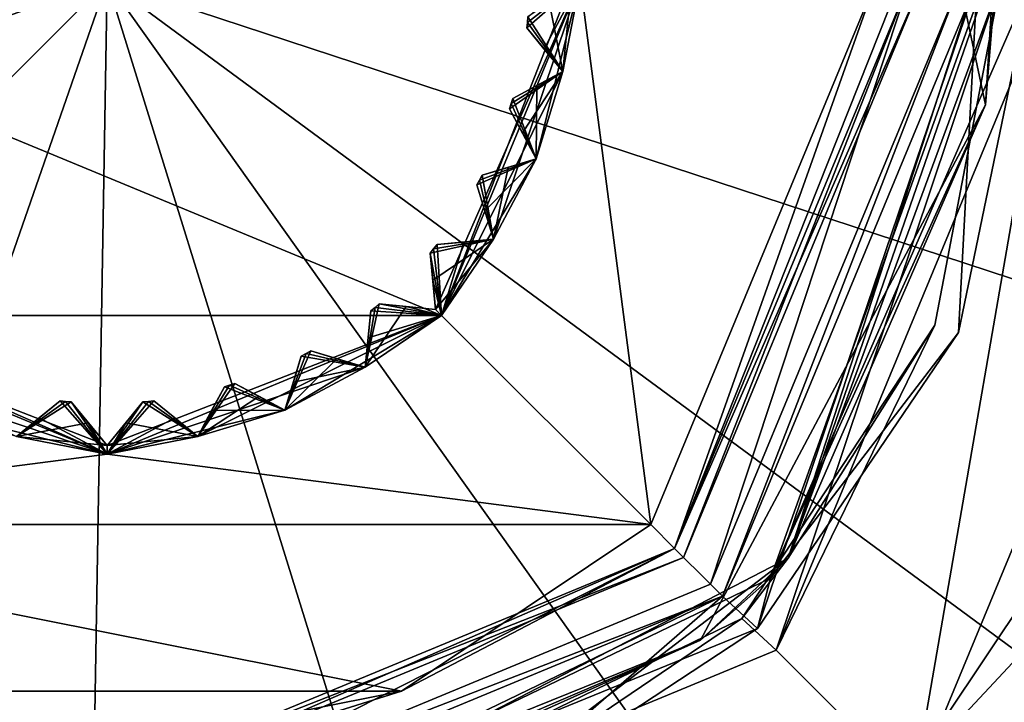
# Model space of a CAD drawing. Header units: millimetres. Extents: x -94 to 205, y -120 to 508.
# Tile 114 of 161: x -1.03 to 10.62, y 291.46 to 299.54. Entities that reach past the tile are written whole.
import ezdxf

# ---------------------------------------------------------------- set-up
doc = ezdxf.new("R2010")
doc.units = ezdxf.units.MM
doc.header["$LTSCALE"] = 65.185185
for name, color, linetype in [('1163', 7, 'CONTINUOUS'), ('1164', 7, 'CONTINUOUS'), ('1168', 7, 'CONTINUOUS'), ('1171', 7, 'CONTINUOUS'), ('1172', 7, 'CONTINUOUS'), ('1173', 7, 'CONTINUOUS'), ('1191', 7, 'CONTINUOUS'), ('1193', 7, 'CONTINUOUS'), ('1352', 7, 'CONTINUOUS'), ('1353', 7, 'CONTINUOUS'), ('1358', 7, 'CONTINUOUS'), ('1360', 7, 'CONTINUOUS'), ('1361', 7, 'CONTINUOUS'), ('1367', 7, 'CONTINUOUS'), ('1368', 7, 'CONTINUOUS'), ('1369', 7, 'CONTINUOUS'), ('1374', 7, 'CONTINUOUS'), ('1376', 7, 'CONTINUOUS'), ('1390', 7, 'CONTINUOUS'), ('1391', 7, 'CONTINUOUS'), ('1392', 7, 'CONTINUOUS'), ('1393', 7, 'CONTINUOUS'), ('1394', 7, 'CONTINUOUS'), ('1395', 7, 'CONTINUOUS'), ('1396', 7, 'CONTINUOUS'), ('1397', 7, 'CONTINUOUS'), ('1398', 7, 'CONTINUOUS'), ('1399', 7, 'CONTINUOUS'), ('1400', 7, 'CONTINUOUS'), ('1401', 7, 'CONTINUOUS'), ('1402', 7, 'CONTINUOUS'), ('1403', 7, 'CONTINUOUS'), ('1404', 7, 'CONTINUOUS'), ('1405', 7, 'CONTINUOUS'), ('1406', 7, 'CONTINUOUS'), ('1441', 7, 'CONTINUOUS'), ('1442', 7, 'CONTINUOUS'), ('1443', 7, 'CONTINUOUS'), ('1444', 7, 'CONTINUOUS'), ('1449', 7, 'CONTINUOUS'), ('1451', 7, 'CONTINUOUS'), ('1454', 7, 'CONTINUOUS'), ('1455', 7, 'CONTINUOUS'), ('1456', 7, 'CONTINUOUS'), ('1457', 7, 'CONTINUOUS'), ('1458', 7, 'CONTINUOUS'), ('1465', 7, 'CONTINUOUS'), ('1466', 7, 'CONTINUOUS'), ('1467', 7, 'CONTINUOUS'), ('1468', 7, 'CONTINUOUS'), ('1469', 7, 'CONTINUOUS'), ('1470', 7, 'CONTINUOUS'), ('1471', 7, 'CONTINUOUS'), ('1472', 7, 'CONTINUOUS'), ('1473', 7, 'CONTINUOUS')]:
    doc.layers.add(name, color=color, linetype=linetype)

msp = doc.modelspace()

# ---------------------------------------------------------------- linework, layer by layer
at = {"layer": '1163', "linetype": 'CONTINUOUS'}
for points in [[(12.334, 294.891, -6.1), (10.076, 289.924, -7), (9.44, 290.56, -6.1), (12.334, 294.891, -6.1)], [(13.165, 294.547, -7), (10.076, 289.924, -7), (12.334, 294.891, -6.1), (13.165, 294.547, -7)]]:
    msp.add_3dface(points, dxfattribs=at)
at = {"layer": '1164', "linetype": 'CONTINUOUS'}
for points in [[(10.076, 289.924, -7), (13.165, 294.547, -7), (10.076, 289.924, -8), (10.076, 289.924, -7)], [(10.076, 289.924, -8), (13.165, 294.547, -7), (13.165, 294.547, -8), (10.076, 289.924, -8)]]:
    msp.add_3dface(points, dxfattribs=at)
at = {"layer": '1168', "linetype": 'CONTINUOUS'}
msp.add_3dface([(13.627, 294.355, -8.5), (12.54, 290.889, -8.5), (10.43, 289.57, -8.5), (13.627, 294.355, -8.5)], dxfattribs=at)
at = {"layer": '1171', "linetype": 'CONTINUOUS'}
for points in [[(12.334, 294.891, -6.1), (9.44, 290.56, -6.1), (12.334, 294.891, -0.9), (12.334, 294.891, -6.1)], [(12.334, 294.891, -0.9), (9.44, 290.56, -6.1), (9.44, 290.56, -0.9), (12.334, 294.891, -0.9)]]:
    msp.add_3dface(points, dxfattribs=at)
at = {"layer": '1172', "linetype": 'CONTINUOUS'}
for points in [[(13.165, 294.547), (10.076, 289.924), (13.165, 294.547, 4), (13.165, 294.547)], [(13.165, 294.547, 4), (10.076, 289.924), (10.076, 289.924, 4), (13.165, 294.547, 4)]]:
    msp.add_3dface(points, dxfattribs=at)
at = {"layer": '1173', "linetype": 'CONTINUOUS'}
for points in [[(12.334, 294.891, -0.9), (9.44, 290.56, -0.9), (13.165, 294.547), (12.334, 294.891, -0.9)], [(9.44, 290.56, -0.9), (10.076, 289.924), (13.165, 294.547), (9.44, 290.56, -0.9)]]:
    msp.add_3dface(points, dxfattribs=at)
at = {"layer": '1191', "linetype": 'CONTINUOUS'}
for points in [[(10.076, 289.924, -8), (13.165, 294.547, -8), (10.43, 289.57, -8.5), (10.076, 289.924, -8)], [(13.165, 294.547, -8), (13.627, 294.355, -8.5), (10.43, 289.57, -8.5), (13.165, 294.547, -8)]]:
    msp.add_3dface(points, dxfattribs=at)
at = {"layer": '1193', "linetype": 'CONTINUOUS'}
msp.add_3dface([(13.165, 294.547, 4), (10.076, 289.924, 4), (13.147, 290.449, 6), (13.165, 294.547, 4)], dxfattribs=at)
at = {"layer": '1352', "linetype": 'CONTINUOUS'}
for points in [[(-33.033, 294.425, 70.5), (-31.645, 289.006, 70.5), (0, 300, 73.5), (-33.033, 294.425, 70.5)], [(-33.033, 294.425, 70.5), (0, 300, 73.5), (-16.817, 300, 72.749), (-33.033, 294.425, 70.5)], [(0, 300, 73.5), (-31.645, 289.006, 70.5), (-21.319, 278.681, 71.074), (0, 300, 73.5)], [(-10.994, 268.355, 70.5), (0, 300, 73.5), (-21.319, 278.681, 71.074), (-10.994, 268.355, 70.5)], [(-10.994, 268.355, 70.5), (-0.564, 266.505, 70.5), (0, 300, 73.5), (-10.994, 268.355, 70.5)], [(-0.564, 266.505, 70.5), (9.922, 268.003, 70.5), (0, 300, 73.5), (-0.564, 266.505, 70.5)], [(9.922, 268.003, 70.5), (19.416, 272.7, 70.5), (0, 300, 73.5), (9.922, 268.003, 70.5)], [(19.416, 272.7, 70.5), (26.969, 280.127, 70.5), (0, 300, 73.5), (19.416, 272.7, 70.5)], [(26.969, 280.127, 70.5), (31.825, 289.541, 70.5), (0, 300, 73.5), (26.969, 280.127, 70.5)], [(31.825, 289.541, 70.5), (33.5, 300, 70.5), (0, 300, 73.5), (31.825, 289.541, 70.5)]]:
    msp.add_3dface(points, dxfattribs=at)
at = {"layer": '1353', "linetype": 'CONTINUOUS'}
for points in [[(11.2, 300, 57.5), (9.546, 290.454, 57.5), (7.92, 292.08, 57.5), (11.2, 300, 57.5)], [(13.5, 300, 57.5), (9.546, 290.454, 57.5), (11.2, 300, 57.5), (13.5, 300, 57.5)], [(0, 288.8, 57.5), (-9.546, 290.454, 57.5), (-7.92, 292.08, 57.5), (0, 288.8, 57.5)], [(7.92, 292.08, 57.5), (9.546, 290.454, 57.5), (0, 288.8, 57.5), (7.92, 292.08, 57.5)]]:
    msp.add_3dface(points, dxfattribs=at)
at = {"layer": '1358', "linetype": 'CONTINUOUS'}
for points in [[(11.2, 300, 57.5), (7.92, 292.08, 57.5), (10.574, 300, 58.126), (11.2, 300, 57.5)], [(10.574, 300, 58.126), (7.92, 292.08, 57.5), (9.799, 295.927, 58.088), (10.574, 300, 58.126)], [(9.799, 295.927, 58.088), (7.92, 292.08, 57.5), (7.515, 292.453, 58.05), (9.799, 295.927, 58.088)], [(7.92, 292.08, 57.5), (0, 288.8, 57.5), (7.515, 292.453, 58.05), (7.92, 292.08, 57.5)], [(7.515, 292.453, 58.05), (0, 288.8, 57.5), (4.063, 290.114, 58.011), (7.515, 292.453, 58.05)], [(0, 288.8, 57.5), (-7.92, 292.08, 57.5), (-0.031, 289.273, 57.973), (0, 288.8, 57.5)], [(-0.031, 289.273, 57.973), (-7.92, 292.08, 57.5), (-4.146, 290.065, 57.935), (-0.031, 289.273, 57.973)]]:
    msp.add_3dface(points, dxfattribs=at)
at = {"layer": '1360', "linetype": 'CONTINUOUS'}
msp.add_3dface([(13.5, 300, 69.5), (22.248, 283.836, 69.5), (9.546, 290.454, 69.5), (13.5, 300, 69.5)], dxfattribs=at)
at = {"layer": '1361', "linetype": 'CONTINUOUS'}
for points in [[(9.546, 290.454, 57.5), (13.5, 300, 57.5), (9.546, 290.454, 69.5), (9.546, 290.454, 57.5)], [(13.5, 300, 57.5), (13.5, 300, 69.5), (9.546, 290.454, 69.5), (13.5, 300, 57.5)]]:
    msp.add_3dface(points, dxfattribs=at)
at = {"layer": '1367', "linetype": 'CONTINUOUS'}
for points in [[(10.1, 300, 57), (7.283, 292.717, 57), (7.142, 292.858, 57), (10.1, 300, 57)], [(10.3, 300, 57), (7.283, 292.717, 57), (10.1, 300, 57), (10.3, 300, 57)], [(0, 289.9, 57), (-7.283, 292.717, 57), (-7.142, 292.858, 57), (0, 289.9, 57)], [(7.142, 292.858, 57), (7.283, 292.717, 57), (0, 289.9, 57), (7.142, 292.858, 57)], [(0, 289.7, 57), (-7.283, 292.717, 57), (0, 289.9, 57), (0, 289.7, 57)], [(7.283, 292.717, 57), (0, 289.7, 57), (0, 289.9, 57), (7.283, 292.717, 57)]]:
    msp.add_3dface(points, dxfattribs=at)
at = {"layer": '1368', "linetype": 'CONTINUOUS'}
for points in [[(9.5, 300, 60.3), (9.5, 300, 57.6), (6.718, 293.282, 57.6), (9.5, 300, 60.3)], [(6.718, 293.282, 60.3), (9.5, 300, 60.3), (6.718, 293.282, 57.6), (6.718, 293.282, 60.3)], [(-6.718, 293.282, 60.3), (0, 290.5, 60.3), (-6.718, 293.282, 57.6), (-6.718, 293.282, 60.3)], [(-6.718, 293.282, 57.6), (0, 290.5, 60.3), (0, 290.5, 57.6), (-6.718, 293.282, 57.6)], [(0, 290.5, 60.3), (6.718, 293.282, 60.3), (0, 290.5, 57.6), (0, 290.5, 60.3)], [(0, 290.5, 57.6), (6.718, 293.282, 60.3), (6.718, 293.282, 57.6), (0, 290.5, 57.6)]]:
    msp.add_3dface(points, dxfattribs=at)
at = {"layer": '1369', "linetype": 'CONTINUOUS'}
for points in [[(5.6, 300, 65), (6.436, 293.567, 65), (3.96, 296.04, 65), (5.6, 300, 65)], [(9.1, 300, 65), (6.436, 293.567, 65), (5.6, 300, 65), (9.1, 300, 65)], [(0, 294.4, 65), (-6.436, 293.567, 65), (-3.96, 296.04, 65), (0, 294.4, 65)], [(3.96, 296.04, 65), (6.436, 293.567, 65), (0, 294.4, 65), (3.96, 296.04, 65)], [(6.436, 293.567, 65), (-6.436, 293.567, 65), (0, 294.4, 65), (6.436, 293.567, 65)], [(-3.484, 291.593, 65), (-6.436, 293.567, 65), (3.484, 291.593, 65), (-3.484, 291.593, 65)], [(3.484, 291.593, 65), (-6.436, 293.567, 65), (6.436, 293.567, 65), (3.484, 291.593, 65)], [(0, 290.9, 65), (-3.484, 291.593, 65), (3.484, 291.593, 65), (0, 290.9, 65)]]:
    msp.add_3dface(points, dxfattribs=at)
at = {"layer": '1374', "linetype": 'CONTINUOUS'}
for points in [[(3.889, 296.111, 69.9), (5.6, 300, 70), (4.573, 296.944, 69.9), (3.889, 296.111, 69.9)], [(5.6, 300, 70), (3.889, 296.111, 69.9), (3.96, 296.04, 70), (5.6, 300, 70)], [(4.573, 296.944, 69.9), (5.6, 300, 70), (5.081, 297.895, 69.9), (4.573, 296.944, 69.9)], [(5.173, 299.197, 69.635), (5.6, 300, 70), (4.969, 299.445, 69.4), (5.173, 299.197, 69.635)], [(4.969, 299.445, 69.4), (5.6, 300, 70), (4.976, 299.51, 69.4), (4.969, 299.445, 69.4)], [(4.976, 299.51, 69.4), (5.6, 300, 70), (4.982, 299.575, 69.4), (4.976, 299.51, 69.4)], [(5.081, 297.895, 69.9), (5.6, 300, 70), (5.394, 298.927, 69.9), (5.081, 297.895, 69.9)], [(5.394, 298.927, 69.9), (5.6, 300, 70), (5.173, 299.197, 69.635), (5.394, 298.927, 69.9)], [(4.765, 298.486, 69.4), (4.917, 298.203, 69.635), (5.394, 298.927, 69.9), (4.765, 298.486, 69.4)], [(4.785, 298.549, 69.4), (4.765, 298.486, 69.4), (5.394, 298.927, 69.9), (4.785, 298.549, 69.4)], [(4.803, 298.611, 69.4), (4.785, 298.549, 69.4), (5.394, 298.927, 69.9), (4.803, 298.611, 69.4)], [(5.086, 298.762, 69.634), (4.803, 298.611, 69.4), (5.394, 298.927, 69.9), (5.086, 298.762, 69.634)], [(4.917, 298.203, 69.635), (5.081, 297.895, 69.9), (5.394, 298.927, 69.9), (4.917, 298.203, 69.635)], [(4.379, 297.586, 69.4), (4.472, 297.279, 69.635), (5.081, 297.895, 69.9), (4.379, 297.586, 69.4)], [(4.41, 297.643, 69.4), (4.379, 297.586, 69.4), (5.081, 297.895, 69.9), (4.41, 297.643, 69.4)], [(4.44, 297.701, 69.4), (4.41, 297.643, 69.4), (5.081, 297.895, 69.9), (4.44, 297.701, 69.4)], [(4.747, 297.794, 69.634), (4.44, 297.701, 69.4), (5.081, 297.895, 69.9), (4.747, 297.794, 69.634)], [(4.472, 297.279, 69.635), (4.573, 296.944, 69.9), (5.081, 297.895, 69.9), (4.472, 297.279, 69.635)], [(3.823, 296.778, 69.4), (3.855, 296.459, 69.635), (4.573, 296.944, 69.9), (3.823, 296.778, 69.4)], [(3.865, 296.828, 69.4), (3.823, 296.778, 69.4), (4.573, 296.944, 69.9), (3.865, 296.828, 69.4)], [(3.855, 296.459, 69.635), (3.889, 296.111, 69.9), (4.573, 296.944, 69.9), (3.855, 296.459, 69.635)], [(3.906, 296.879, 69.4), (3.865, 296.828, 69.4), (4.573, 296.944, 69.9), (3.906, 296.879, 69.4)], [(4.225, 296.91, 69.634), (3.906, 296.879, 69.4), (4.573, 296.944, 69.9), (4.225, 296.91, 69.634)], [(3.172, 296.135, 69.4), (3.121, 296.094, 69.4), (3.96, 296.04, 70), (3.172, 296.135, 69.4)], [(3.222, 296.177, 69.4), (3.172, 296.135, 69.4), (3.96, 296.04, 70), (3.222, 296.177, 69.4)], [(3.541, 296.145, 69.634), (3.222, 296.177, 69.4), (3.96, 296.04, 70), (3.541, 296.145, 69.634)], [(3.889, 296.111, 69.9), (3.541, 296.145, 69.634), (3.96, 296.04, 70), (3.889, 296.111, 69.9)], [(0, 294.4, 70), (-3.889, 296.111, 69.9), (-3.96, 296.04, 70), (0, 294.4, 70)], [(-3.056, 295.427, 69.9), (-3.889, 296.111, 69.9), (0, 294.4, 70), (-3.056, 295.427, 69.9)], [(1.073, 294.606, 69.9), (0, 294.5, 69.9), (3.96, 296.04, 70), (1.073, 294.606, 69.9)], [(3.96, 296.04, 70), (0, 294.5, 69.9), (0, 294.4, 70), (3.96, 296.04, 70)], [(2.105, 294.919, 69.9), (1.073, 294.606, 69.9), (3.96, 296.04, 70), (2.105, 294.919, 69.9)], [(3.056, 295.427, 69.9), (2.105, 294.919, 69.9), (3.96, 296.04, 70), (3.056, 295.427, 69.9)], [(3.09, 295.775, 69.635), (3.056, 295.427, 69.9), (3.96, 296.04, 70), (3.09, 295.775, 69.635)], [(3.121, 296.094, 69.4), (3.09, 295.775, 69.635), (3.96, 296.04, 70), (3.121, 296.094, 69.4)], [(2.299, 295.56, 69.4), (2.206, 295.253, 69.635), (3.056, 295.427, 69.9), (2.299, 295.56, 69.4)], [(2.357, 295.59, 69.4), (2.299, 295.56, 69.4), (3.056, 295.427, 69.9), (2.357, 295.59, 69.4)], [(2.414, 295.621, 69.4), (2.357, 295.59, 69.4), (3.056, 295.427, 69.9), (2.414, 295.621, 69.4)], [(2.721, 295.528, 69.634), (2.414, 295.621, 69.4), (3.056, 295.427, 69.9), (2.721, 295.528, 69.634)], [(-2.105, 294.919, 69.9), (-3.056, 295.427, 69.9), (0, 294.4, 70), (-2.105, 294.919, 69.9)], [(2.206, 295.253, 69.635), (2.105, 294.919, 69.9), (3.056, 295.427, 69.9), (2.206, 295.253, 69.635)], [(1.451, 295.215, 69.4), (1.389, 295.197, 69.4), (2.105, 294.919, 69.9), (1.451, 295.215, 69.4)], [(1.514, 295.235, 69.4), (1.451, 295.215, 69.4), (2.105, 294.919, 69.9), (1.514, 295.235, 69.4)], [(1.796, 295.084, 69.634), (1.514, 295.235, 69.4), (2.105, 294.919, 69.9), (1.796, 295.084, 69.634)], [(1.389, 295.197, 69.4), (1.238, 294.914, 69.635), (2.105, 294.919, 69.9), (1.389, 295.197, 69.4)], [(-0.555, 295.031, 69.4), (-0.803, 294.827, 69.635), (0, 294.4, 70), (-0.555, 295.031, 69.4)], [(-0.49, 295.024, 69.4), (-0.555, 295.031, 69.4), (0, 294.4, 70), (-0.49, 295.024, 69.4)], [(-0.425, 295.018, 69.4), (-0.49, 295.024, 69.4), (0, 294.4, 70), (-0.425, 295.018, 69.4)], [(-0.222, 294.77, 69.634), (-0.425, 295.018, 69.4), (0, 294.4, 70), (-0.222, 294.77, 69.634)], [(0.425, 295.018, 69.4), (0.222, 294.77, 69.635), (1.073, 294.606, 69.9), (0.425, 295.018, 69.4)], [(0.49, 295.024, 69.4), (0.425, 295.018, 69.4), (1.073, 294.606, 69.9), (0.49, 295.024, 69.4)], [(0.555, 295.031, 69.4), (0.49, 295.024, 69.4), (1.073, 294.606, 69.9), (0.555, 295.031, 69.4)], [(0.803, 294.828, 69.634), (0.555, 295.031, 69.4), (1.073, 294.606, 69.9), (0.803, 294.828, 69.634)], [(-1.073, 294.606, 69.9), (-2.105, 294.919, 69.9), (0, 294.4, 70), (-1.073, 294.606, 69.9)], [(1.238, 294.914, 69.635), (1.073, 294.606, 69.9), (2.105, 294.919, 69.9), (1.238, 294.914, 69.635)], [(-0.803, 294.827, 69.635), (-1.073, 294.606, 69.9), (0, 294.4, 70), (-0.803, 294.827, 69.635)], [(0, 294.5, 69.9), (-0.222, 294.77, 69.634), (0, 294.4, 70), (0, 294.5, 69.9)], [(0.222, 294.77, 69.635), (0, 294.5, 69.9), (1.073, 294.606, 69.9), (0.222, 294.77, 69.635)]]:
    msp.add_3dface(points, dxfattribs=at)
at = {"layer": '1376', "linetype": 'CONTINUOUS'}
for points in [[(5.6, 300, 65), (3.96, 296.04, 65), (5.5, 300, 65.1), (5.6, 300, 65)], [(5.5, 300, 65.1), (3.96, 296.04, 65), (5.394, 298.927, 65.1), (5.5, 300, 65.1)], [(5.5, 300, 65.1), (5.394, 298.927, 65.1), (5.23, 299.778, 65.365), (5.5, 300, 65.1)], [(5.394, 298.927, 65.1), (4.982, 299.575, 65.6), (5.23, 299.778, 65.365), (5.394, 298.927, 65.1)], [(4.976, 299.51, 65.6), (4.982, 299.575, 65.6), (5.394, 298.927, 65.1), (4.976, 299.51, 65.6)], [(4.969, 299.445, 65.6), (4.976, 299.51, 65.6), (5.394, 298.927, 65.1), (4.969, 299.445, 65.6)], [(5.172, 299.197, 65.366), (4.969, 299.445, 65.6), (5.394, 298.927, 65.1), (5.172, 299.197, 65.366)], [(5.394, 298.927, 65.1), (3.96, 296.04, 65), (5.081, 297.895, 65.1), (5.394, 298.927, 65.1)], [(5.086, 298.762, 65.365), (5.394, 298.927, 65.1), (5.081, 297.895, 65.1), (5.086, 298.762, 65.365)], [(4.803, 298.611, 65.6), (5.086, 298.762, 65.365), (5.081, 297.895, 65.1), (4.803, 298.611, 65.6)], [(4.785, 298.549, 65.6), (4.803, 298.611, 65.6), (5.081, 297.895, 65.1), (4.785, 298.549, 65.6)], [(4.765, 298.486, 65.6), (4.785, 298.549, 65.6), (5.081, 297.895, 65.1), (4.765, 298.486, 65.6)], [(4.916, 298.204, 65.366), (4.765, 298.486, 65.6), (5.081, 297.895, 65.1), (4.916, 298.204, 65.366)], [(5.081, 297.895, 65.1), (3.96, 296.04, 65), (4.573, 296.944, 65.1), (5.081, 297.895, 65.1)], [(4.747, 297.794, 65.365), (5.081, 297.895, 65.1), (4.573, 296.944, 65.1), (4.747, 297.794, 65.365)], [(4.44, 297.701, 65.6), (4.747, 297.794, 65.365), (4.573, 296.944, 65.1), (4.44, 297.701, 65.6)], [(4.41, 297.643, 65.6), (4.44, 297.701, 65.6), (4.573, 296.944, 65.1), (4.41, 297.643, 65.6)], [(4.379, 297.586, 65.6), (4.41, 297.643, 65.6), (4.573, 296.944, 65.1), (4.379, 297.586, 65.6)], [(4.472, 297.279, 65.366), (4.379, 297.586, 65.6), (4.573, 296.944, 65.1), (4.472, 297.279, 65.366)], [(3.906, 296.879, 65.6), (3.96, 296.04, 65), (3.865, 296.828, 65.6), (3.906, 296.879, 65.6)], [(4.225, 296.91, 65.365), (3.96, 296.04, 65), (3.906, 296.879, 65.6), (4.225, 296.91, 65.365)], [(4.573, 296.944, 65.1), (3.96, 296.04, 65), (4.225, 296.91, 65.365), (4.573, 296.944, 65.1)], [(3.865, 296.828, 65.6), (3.96, 296.04, 65), (3.823, 296.778, 65.6), (3.865, 296.828, 65.6)], [(3.823, 296.778, 65.6), (3.96, 296.04, 65), (3.855, 296.459, 65.366), (3.823, 296.778, 65.6)], [(3.855, 296.459, 65.366), (3.96, 296.04, 65), (3.889, 296.111, 65.1), (3.855, 296.459, 65.366)], [(3.222, 296.177, 65.6), (3.541, 296.145, 65.365), (3.056, 295.427, 65.1), (3.222, 296.177, 65.6)], [(3.172, 296.135, 65.6), (3.222, 296.177, 65.6), (3.056, 295.427, 65.1), (3.172, 296.135, 65.6)], [(3.541, 296.145, 65.365), (3.96, 296.04, 65), (3.056, 295.427, 65.1), (3.541, 296.145, 65.365)], [(3.121, 296.094, 65.6), (3.172, 296.135, 65.6), (3.056, 295.427, 65.1), (3.121, 296.094, 65.6)], [(3.889, 296.111, 65.1), (3.96, 296.04, 65), (3.541, 296.145, 65.365), (3.889, 296.111, 65.1)], [(0, 294.4, 65), (-3.96, 296.04, 65), (0, 294.5, 65.1), (0, 294.4, 65)], [(0, 294.5, 65.1), (-3.96, 296.04, 65), (-1.073, 294.606, 65.1), (0, 294.5, 65.1)], [(3.96, 296.04, 65), (0, 294.4, 65), (3.056, 295.427, 65.1), (3.96, 296.04, 65)], [(3.09, 295.775, 65.366), (3.121, 296.094, 65.6), (3.056, 295.427, 65.1), (3.09, 295.775, 65.366)], [(2.414, 295.621, 65.6), (2.721, 295.528, 65.365), (2.105, 294.919, 65.1), (2.414, 295.621, 65.6)], [(2.357, 295.59, 65.6), (2.414, 295.621, 65.6), (2.105, 294.919, 65.1), (2.357, 295.59, 65.6)], [(2.299, 295.56, 65.6), (2.357, 295.59, 65.6), (2.105, 294.919, 65.1), (2.299, 295.56, 65.6)], [(2.206, 295.253, 65.366), (2.299, 295.56, 65.6), (2.105, 294.919, 65.1), (2.206, 295.253, 65.366)], [(2.721, 295.528, 65.365), (3.056, 295.427, 65.1), (2.105, 294.919, 65.1), (2.721, 295.528, 65.365)], [(3.056, 295.427, 65.1), (0, 294.4, 65), (2.105, 294.919, 65.1), (3.056, 295.427, 65.1)], [(1.514, 295.235, 65.6), (1.797, 295.083, 65.365), (1.073, 294.606, 65.1), (1.514, 295.235, 65.6)], [(1.451, 295.215, 65.6), (1.514, 295.235, 65.6), (1.073, 294.606, 65.1), (1.451, 295.215, 65.6)], [(1.389, 295.197, 65.6), (1.451, 295.215, 65.6), (1.073, 294.606, 65.1), (1.389, 295.197, 65.6)], [(1.238, 294.914, 65.366), (1.389, 295.197, 65.6), (1.073, 294.606, 65.1), (1.238, 294.914, 65.366)], [(-0.555, 295.031, 65.6), (-0.49, 295.024, 65.6), (-1.073, 294.606, 65.1), (-0.555, 295.031, 65.6)], [(-0.803, 294.828, 65.366), (-0.555, 295.031, 65.6), (-1.073, 294.606, 65.1), (-0.803, 294.828, 65.366)], [(-0.49, 295.024, 65.6), (-0.425, 295.018, 65.6), (-1.073, 294.606, 65.1), (-0.49, 295.024, 65.6)], [(-0.425, 295.018, 65.6), (-0.222, 294.77, 65.365), (-1.073, 294.606, 65.1), (-0.425, 295.018, 65.6)], [(0.803, 294.827, 65.365), (0, 294.4, 65), (0.555, 295.031, 65.6), (0.803, 294.827, 65.365)], [(0.555, 295.031, 65.6), (0, 294.4, 65), (0.49, 295.024, 65.6), (0.555, 295.031, 65.6)], [(0.49, 295.024, 65.6), (0, 294.4, 65), (0.425, 295.018, 65.6), (0.49, 295.024, 65.6)], [(0.425, 295.018, 65.6), (0, 294.4, 65), (0.222, 294.77, 65.366), (0.425, 295.018, 65.6)], [(1.797, 295.083, 65.365), (2.105, 294.919, 65.1), (1.073, 294.606, 65.1), (1.797, 295.083, 65.365)], [(2.105, 294.919, 65.1), (0, 294.4, 65), (1.073, 294.606, 65.1), (2.105, 294.919, 65.1)], [(-0.222, 294.77, 65.365), (0, 294.5, 65.1), (-1.073, 294.606, 65.1), (-0.222, 294.77, 65.365)], [(1.073, 294.606, 65.1), (0, 294.4, 65), (0.803, 294.827, 65.365), (1.073, 294.606, 65.1)], [(0.222, 294.77, 65.366), (0, 294.4, 65), (0, 294.5, 65.1), (0.222, 294.77, 65.366)]]:
    msp.add_3dface(points, dxfattribs=at)
at = {"layer": '1390', "linetype": 'CONTINUOUS'}
for points in [[(5.394, 298.927, 69.9), (5.173, 299.197, 69.635), (4.969, 299.445, 65.6), (5.394, 298.927, 69.9)], [(5.394, 298.927, 69.9), (4.969, 299.445, 65.6), (5.172, 299.197, 65.366), (5.394, 298.927, 69.9)], [(5.173, 299.197, 69.635), (4.969, 299.445, 69.4), (4.969, 299.445, 65.6), (5.173, 299.197, 69.635)], [(5.394, 298.927, 69.9), (5.172, 299.197, 65.366), (5.394, 298.927, 65.1), (5.394, 298.927, 69.9)]]:
    msp.add_3dface(points, dxfattribs=at)
at = {"layer": '1391', "linetype": 'CONTINUOUS'}
for points in [[(4.803, 298.611, 69.4), (5.086, 298.762, 69.634), (5.394, 298.927, 65.1), (4.803, 298.611, 69.4)], [(4.803, 298.611, 69.4), (5.394, 298.927, 65.1), (5.086, 298.762, 65.365), (4.803, 298.611, 69.4)], [(5.086, 298.762, 69.634), (5.394, 298.927, 69.9), (5.394, 298.927, 65.1), (5.086, 298.762, 69.634)], [(4.803, 298.611, 69.4), (5.086, 298.762, 65.365), (4.803, 298.611, 65.6), (4.803, 298.611, 69.4)]]:
    msp.add_3dface(points, dxfattribs=at)
at = {"layer": '1392', "linetype": 'CONTINUOUS'}
for points in [[(5.081, 297.895, 69.9), (4.917, 298.203, 69.635), (4.765, 298.486, 65.6), (5.081, 297.895, 69.9)], [(5.081, 297.895, 69.9), (4.765, 298.486, 65.6), (4.916, 298.204, 65.366), (5.081, 297.895, 69.9)], [(4.917, 298.203, 69.635), (4.765, 298.486, 69.4), (4.765, 298.486, 65.6), (4.917, 298.203, 69.635)], [(5.081, 297.895, 69.9), (4.916, 298.204, 65.366), (5.081, 297.895, 65.1), (5.081, 297.895, 69.9)]]:
    msp.add_3dface(points, dxfattribs=at)
at = {"layer": '1393', "linetype": 'CONTINUOUS'}
for points in [[(4.44, 297.701, 69.4), (4.747, 297.794, 69.634), (5.081, 297.895, 65.1), (4.44, 297.701, 69.4)], [(4.44, 297.701, 69.4), (5.081, 297.895, 65.1), (4.747, 297.794, 65.365), (4.44, 297.701, 69.4)], [(4.747, 297.794, 69.634), (5.081, 297.895, 69.9), (5.081, 297.895, 65.1), (4.747, 297.794, 69.634)], [(4.44, 297.701, 69.4), (4.747, 297.794, 65.365), (4.44, 297.701, 65.6), (4.44, 297.701, 69.4)]]:
    msp.add_3dface(points, dxfattribs=at)
at = {"layer": '1394', "linetype": 'CONTINUOUS'}
for points in [[(4.573, 296.944, 69.9), (4.472, 297.279, 69.635), (4.379, 297.586, 65.6), (4.573, 296.944, 69.9)], [(4.573, 296.944, 69.9), (4.379, 297.586, 65.6), (4.472, 297.279, 65.366), (4.573, 296.944, 69.9)], [(4.472, 297.279, 69.635), (4.379, 297.586, 69.4), (4.379, 297.586, 65.6), (4.472, 297.279, 69.635)], [(4.573, 296.944, 69.9), (4.472, 297.279, 65.366), (4.573, 296.944, 65.1), (4.573, 296.944, 69.9)]]:
    msp.add_3dface(points, dxfattribs=at)
at = {"layer": '1395', "linetype": 'CONTINUOUS'}
for points in [[(3.906, 296.879, 69.4), (4.225, 296.91, 69.634), (4.573, 296.944, 65.1), (3.906, 296.879, 69.4)], [(3.906, 296.879, 69.4), (4.573, 296.944, 65.1), (4.225, 296.91, 65.365), (3.906, 296.879, 69.4)], [(3.906, 296.879, 69.4), (4.225, 296.91, 65.365), (3.906, 296.879, 65.6), (3.906, 296.879, 69.4)], [(4.225, 296.91, 69.634), (4.573, 296.944, 69.9), (4.573, 296.944, 65.1), (4.225, 296.91, 69.634)]]:
    msp.add_3dface(points, dxfattribs=at)
at = {"layer": '1396', "linetype": 'CONTINUOUS'}
for points in [[(3.889, 296.111, 69.9), (3.855, 296.459, 69.635), (3.823, 296.778, 65.6), (3.889, 296.111, 69.9)], [(3.889, 296.111, 69.9), (3.823, 296.778, 65.6), (3.855, 296.459, 65.366), (3.889, 296.111, 69.9)], [(3.855, 296.459, 69.635), (3.823, 296.778, 69.4), (3.823, 296.778, 65.6), (3.855, 296.459, 69.635)], [(3.889, 296.111, 69.9), (3.855, 296.459, 65.366), (3.889, 296.111, 65.1), (3.889, 296.111, 69.9)]]:
    msp.add_3dface(points, dxfattribs=at)
at = {"layer": '1397', "linetype": 'CONTINUOUS'}
for points in [[(3.222, 296.177, 69.4), (3.541, 296.145, 69.634), (3.889, 296.111, 65.1), (3.222, 296.177, 69.4)], [(3.222, 296.177, 69.4), (3.889, 296.111, 65.1), (3.541, 296.145, 65.365), (3.222, 296.177, 69.4)], [(3.222, 296.177, 69.4), (3.541, 296.145, 65.365), (3.222, 296.177, 65.6), (3.222, 296.177, 69.4)], [(3.541, 296.145, 69.634), (3.889, 296.111, 69.9), (3.889, 296.111, 65.1), (3.541, 296.145, 69.634)]]:
    msp.add_3dface(points, dxfattribs=at)
at = {"layer": '1398', "linetype": 'CONTINUOUS'}
for points in [[(3.056, 295.427, 69.9), (3.09, 295.775, 69.635), (3.121, 296.094, 65.6), (3.056, 295.427, 69.9)], [(3.056, 295.427, 69.9), (3.121, 296.094, 65.6), (3.09, 295.775, 65.366), (3.056, 295.427, 69.9)], [(3.09, 295.775, 69.635), (3.121, 296.094, 69.4), (3.121, 296.094, 65.6), (3.09, 295.775, 69.635)], [(3.056, 295.427, 69.9), (3.09, 295.775, 65.366), (3.056, 295.427, 65.1), (3.056, 295.427, 69.9)]]:
    msp.add_3dface(points, dxfattribs=at)
at = {"layer": '1399', "linetype": 'CONTINUOUS'}
for points in [[(2.414, 295.621, 69.4), (2.721, 295.528, 69.634), (3.056, 295.427, 65.1), (2.414, 295.621, 69.4)], [(2.414, 295.621, 69.4), (3.056, 295.427, 65.1), (2.721, 295.528, 65.365), (2.414, 295.621, 69.4)], [(2.414, 295.621, 69.4), (2.721, 295.528, 65.365), (2.414, 295.621, 65.6), (2.414, 295.621, 69.4)], [(2.721, 295.528, 69.634), (3.056, 295.427, 69.9), (3.056, 295.427, 65.1), (2.721, 295.528, 69.634)]]:
    msp.add_3dface(points, dxfattribs=at)
at = {"layer": '1400', "linetype": 'CONTINUOUS'}
for points in [[(2.105, 294.919, 69.9), (2.206, 295.253, 69.635), (2.299, 295.56, 65.6), (2.105, 294.919, 69.9)], [(2.105, 294.919, 69.9), (2.299, 295.56, 65.6), (2.206, 295.253, 65.366), (2.105, 294.919, 69.9)], [(2.206, 295.253, 69.635), (2.299, 295.56, 69.4), (2.299, 295.56, 65.6), (2.206, 295.253, 69.635)], [(2.105, 294.919, 69.9), (2.206, 295.253, 65.366), (2.105, 294.919, 65.1), (2.105, 294.919, 69.9)]]:
    msp.add_3dface(points, dxfattribs=at)
at = {"layer": '1401', "linetype": 'CONTINUOUS'}
for points in [[(1.514, 295.235, 69.4), (1.796, 295.084, 69.634), (2.105, 294.919, 65.1), (1.514, 295.235, 69.4)], [(1.514, 295.235, 69.4), (2.105, 294.919, 65.1), (1.797, 295.083, 65.365), (1.514, 295.235, 69.4)], [(1.514, 295.235, 69.4), (1.797, 295.083, 65.365), (1.514, 295.235, 65.6), (1.514, 295.235, 69.4)], [(1.796, 295.084, 69.634), (2.105, 294.919, 69.9), (2.105, 294.919, 65.1), (1.796, 295.084, 69.634)]]:
    msp.add_3dface(points, dxfattribs=at)
at = {"layer": '1402', "linetype": 'CONTINUOUS'}
for points in [[(1.073, 294.606, 69.9), (1.238, 294.914, 69.635), (1.389, 295.197, 65.6), (1.073, 294.606, 69.9)], [(1.073, 294.606, 69.9), (1.389, 295.197, 65.6), (1.238, 294.914, 65.366), (1.073, 294.606, 69.9)], [(1.238, 294.914, 69.635), (1.389, 295.197, 69.4), (1.389, 295.197, 65.6), (1.238, 294.914, 69.635)], [(1.073, 294.606, 69.9), (1.238, 294.914, 65.366), (1.073, 294.606, 65.1), (1.073, 294.606, 69.9)]]:
    msp.add_3dface(points, dxfattribs=at)
at = {"layer": '1403', "linetype": 'CONTINUOUS'}
for points in [[(0.555, 295.031, 69.4), (0.803, 294.828, 69.634), (1.073, 294.606, 65.1), (0.555, 295.031, 69.4)], [(0.555, 295.031, 69.4), (1.073, 294.606, 65.1), (0.803, 294.827, 65.365), (0.555, 295.031, 69.4)], [(0.555, 295.031, 69.4), (0.803, 294.827, 65.365), (0.555, 295.031, 65.6), (0.555, 295.031, 69.4)], [(0.803, 294.828, 69.634), (1.073, 294.606, 69.9), (1.073, 294.606, 65.1), (0.803, 294.828, 69.634)]]:
    msp.add_3dface(points, dxfattribs=at)
at = {"layer": '1404', "linetype": 'CONTINUOUS'}
for points in [[(0, 294.5, 69.9), (0.222, 294.77, 69.635), (0.425, 295.018, 65.6), (0, 294.5, 69.9)], [(0, 294.5, 69.9), (0.425, 295.018, 65.6), (0.222, 294.77, 65.366), (0, 294.5, 69.9)], [(0.222, 294.77, 69.635), (0.425, 295.018, 69.4), (0.425, 295.018, 65.6), (0.222, 294.77, 69.635)], [(0, 294.5, 69.9), (0.222, 294.77, 65.366), (0, 294.5, 65.1), (0, 294.5, 69.9)]]:
    msp.add_3dface(points, dxfattribs=at)
at = {"layer": '1405', "linetype": 'CONTINUOUS'}
for points in [[(-0.425, 295.018, 69.4), (-0.222, 294.77, 69.634), (0, 294.5, 65.1), (-0.425, 295.018, 69.4)], [(-0.425, 295.018, 69.4), (0, 294.5, 65.1), (-0.222, 294.77, 65.365), (-0.425, 295.018, 69.4)], [(-0.425, 295.018, 69.4), (-0.222, 294.77, 65.365), (-0.425, 295.018, 65.6), (-0.425, 295.018, 69.4)], [(-0.222, 294.77, 69.634), (0, 294.5, 69.9), (0, 294.5, 65.1), (-0.222, 294.77, 69.634)]]:
    msp.add_3dface(points, dxfattribs=at)
at = {"layer": '1406', "linetype": 'CONTINUOUS'}
for points in [[(-1.073, 294.606, 69.9), (-0.803, 294.827, 69.635), (-0.555, 295.031, 65.6), (-1.073, 294.606, 69.9)], [(-1.073, 294.606, 69.9), (-0.555, 295.031, 65.6), (-0.803, 294.828, 65.366), (-1.073, 294.606, 69.9)], [(-0.803, 294.827, 69.635), (-0.555, 295.031, 69.4), (-0.555, 295.031, 65.6), (-0.803, 294.827, 69.635)], [(-1.073, 294.606, 69.9), (-0.803, 294.828, 65.366), (-1.073, 294.606, 65.1), (-1.073, 294.606, 69.9)]]:
    msp.add_3dface(points, dxfattribs=at)
at = {"layer": '1441', "linetype": 'CONTINUOUS'}
for points in [[(9.5, 300, 60.3), (6.718, 293.282, 60.3), (9.65, 300, 60.45), (9.5, 300, 60.3)], [(9.65, 300, 60.45), (6.718, 293.282, 60.3), (6.824, 293.176, 60.45), (9.65, 300, 60.45)], [(0, 290.35, 60.45), (-6.718, 293.282, 60.3), (-6.824, 293.176, 60.45), (0, 290.35, 60.45)], [(0, 290.5, 60.3), (-6.718, 293.282, 60.3), (0, 290.35, 60.45), (0, 290.5, 60.3)], [(6.718, 293.282, 60.3), (0, 290.5, 60.3), (6.824, 293.176, 60.45), (6.718, 293.282, 60.3)], [(6.824, 293.176, 60.45), (0, 290.5, 60.3), (0, 290.35, 60.45), (6.824, 293.176, 60.45)]]:
    msp.add_3dface(points, dxfattribs=at)
at = {"layer": '1442', "linetype": 'CONTINUOUS'}
for points in [[(9.65, 300, 60.45), (6.824, 293.176, 60.45), (9.65, 300, 62.1), (9.65, 300, 60.45)], [(9.65, 300, 62.1), (6.824, 293.176, 60.45), (6.824, 293.176, 62.1), (9.65, 300, 62.1)], [(0, 290.35, 60.45), (-6.824, 293.176, 60.45), (0, 290.35, 62.1), (0, 290.35, 60.45)], [(0, 290.35, 62.1), (-6.824, 293.176, 60.45), (-6.824, 293.176, 62.1), (0, 290.35, 62.1)], [(6.824, 293.176, 60.45), (0, 290.35, 60.45), (6.824, 293.176, 62.1), (6.824, 293.176, 60.45)], [(6.824, 293.176, 62.1), (0, 290.35, 60.45), (0, 290.35, 62.1), (6.824, 293.176, 62.1)]]:
    msp.add_3dface(points, dxfattribs=at)
at = {"layer": '1443', "linetype": 'CONTINUOUS'}
for points in [[(9.5, 300, 62.25), (6.824, 293.176, 62.1), (6.718, 293.282, 62.25), (9.5, 300, 62.25)], [(9.65, 300, 62.1), (6.824, 293.176, 62.1), (9.5, 300, 62.25), (9.65, 300, 62.1)], [(0, 290.5, 62.25), (-6.824, 293.176, 62.1), (-6.718, 293.282, 62.25), (0, 290.5, 62.25)], [(6.824, 293.176, 62.1), (0, 290.35, 62.1), (6.718, 293.282, 62.25), (6.824, 293.176, 62.1)], [(6.718, 293.282, 62.25), (0, 290.35, 62.1), (0, 290.5, 62.25), (6.718, 293.282, 62.25)], [(0, 290.35, 62.1), (-6.824, 293.176, 62.1), (0, 290.5, 62.25), (0, 290.35, 62.1)]]:
    msp.add_3dface(points, dxfattribs=at)
at = {"layer": '1444', "linetype": 'CONTINUOUS'}
for points in [[(9.5, 300, 62.25), (6.718, 293.282, 62.25), (9.5, 300, 64.6), (9.5, 300, 62.25)], [(9.5, 300, 64.6), (6.718, 293.282, 62.25), (6.718, 293.282, 64.6), (9.5, 300, 64.6)], [(0, 290.5, 62.25), (-6.718, 293.282, 62.25), (0, 290.5, 64.6), (0, 290.5, 62.25)], [(0, 290.5, 64.6), (-6.718, 293.282, 62.25), (-6.718, 293.282, 64.6), (0, 290.5, 64.6)], [(6.718, 293.282, 62.25), (0, 290.5, 62.25), (6.718, 293.282, 64.6), (6.718, 293.282, 62.25)], [(6.718, 293.282, 64.6), (0, 290.5, 62.25), (0, 290.5, 64.6), (6.718, 293.282, 64.6)]]:
    msp.add_3dface(points, dxfattribs=at)
at = {"layer": '1449', "linetype": 'CONTINUOUS'}
for points in [[(7.283, 292.717, 57), (10.3, 300, 57), (7.698, 292.334, 57.564), (7.283, 292.717, 57)], [(7.698, 292.334, 57.564), (10.3, 300, 57), (10.077, 295.84, 57.602), (7.698, 292.334, 57.564)], [(10.3, 300, 57), (10.94, 300, 57.64), (10.077, 295.84, 57.602), (10.3, 300, 57)], [(-7.283, 292.717, 57), (0, 289.7, 57), (-7.558, 292.41, 57.412), (-7.283, 292.717, 57)], [(0, 289.7, 57), (7.283, 292.717, 57), (0.03, 289.212, 57.488), (0, 289.7, 57)], [(0.03, 289.212, 57.488), (7.283, 292.717, 57), (4.169, 290.009, 57.526), (0.03, 289.212, 57.488)], [(4.169, 290.009, 57.526), (7.283, 292.717, 57), (7.698, 292.334, 57.564), (4.169, 290.009, 57.526)], [(-7.558, 292.41, 57.412), (0, 289.7, 57), (-4.088, 290.058, 57.45), (-7.558, 292.41, 57.412)]]:
    msp.add_3dface(points, dxfattribs=at)
at = {"layer": '1451', "linetype": 'CONTINUOUS'}
for points in [[(9.5, 300, 57.6), (7.142, 292.858, 57), (6.718, 293.282, 57.6), (9.5, 300, 57.6)], [(10.1, 300, 57), (7.142, 292.858, 57), (9.5, 300, 57.6), (10.1, 300, 57)], [(-7.142, 292.858, 57), (-6.718, 293.282, 57.6), (0, 290.5, 57.6), (-7.142, 292.858, 57)], [(7.142, 292.858, 57), (0, 289.9, 57), (6.718, 293.282, 57.6), (7.142, 292.858, 57)], [(0, 289.9, 57), (0, 290.5, 57.6), (6.718, 293.282, 57.6), (0, 289.9, 57)], [(0, 289.9, 57), (-7.142, 292.858, 57), (0, 290.5, 57.6), (0, 289.9, 57)]]:
    msp.add_3dface(points, dxfattribs=at)
at = {"layer": '1454', "linetype": 'CONTINUOUS'}
for points in [[(6.436, 293.567, 65), (9.1, 300, 65), (6.718, 293.282, 64.6), (6.436, 293.567, 65)], [(6.718, 293.282, 64.6), (9.1, 300, 65), (9.383, 300, 64.883), (6.718, 293.282, 64.6)], [(9.5, 300, 64.6), (6.718, 293.282, 64.6), (9.383, 300, 64.883), (9.5, 300, 64.6)], [(3.484, 291.593, 65), (6.436, 293.567, 65), (6.718, 293.282, 64.6), (3.484, 291.593, 65)], [(-3.484, 291.593, 65), (0, 290.9, 65), (-6.718, 293.282, 64.6), (-3.484, 291.593, 65)], [(0, 290.9, 65), (0, 290.5, 64.6), (-6.718, 293.282, 64.6), (0, 290.9, 65)], [(3.484, 291.593, 65), (6.718, 293.282, 64.6), (0, 290.5, 64.6), (3.484, 291.593, 65)], [(0, 290.9, 65), (3.484, 291.593, 65), (0, 290.5, 64.6), (0, 290.9, 65)]]:
    msp.add_3dface(points, dxfattribs=at)
at = {"layer": '1455', "linetype": 'CONTINUOUS'}
for points in [[(7.854, 292.931, 57.762), (10.94, 300, 57.64), (10.556, 300.476, 57.886), (7.854, 292.931, 57.762)], [(10.077, 295.84, 57.602), (10.94, 300, 57.64), (7.854, 292.931, 57.762), (10.077, 295.84, 57.602)], [(7.698, 292.334, 57.564), (10.077, 295.84, 57.602), (7.854, 292.931, 57.762), (7.698, 292.334, 57.564)], [(0.633, 289.452, 57.638), (7.698, 292.334, 57.564), (7.854, 292.931, 57.762), (0.633, 289.452, 57.638)], [(4.169, 290.009, 57.526), (7.698, 292.334, 57.564), (0.633, 289.452, 57.638), (4.169, 290.009, 57.526)], [(-4.088, 290.058, 57.45), (0.03, 289.212, 57.488), (-6.952, 292.042, 57.514), (-4.088, 290.058, 57.45)], [(-6.952, 292.042, 57.514), (0.03, 289.212, 57.488), (0.633, 289.452, 57.638), (-6.952, 292.042, 57.514)]]:
    msp.add_3dface(points, dxfattribs=at)
at = {"layer": '1456', "linetype": 'CONTINUOUS'}
for points in [[(10.537, 300.791, 58.133), (10.563, 300.396, 58.13), (8.061, 293.168, 58.01), (10.537, 300.791, 58.133)], [(10.563, 300.396, 58.13), (10.574, 300, 58.126), (8.061, 293.168, 58.01), (10.563, 300.396, 58.13)], [(10.574, 300, 58.126), (9.799, 295.927, 58.088), (8.061, 293.168, 58.01), (10.574, 300, 58.126)], [(9.799, 295.927, 58.088), (7.515, 292.453, 58.05), (8.061, 293.168, 58.01), (9.799, 295.927, 58.088)], [(8.061, 293.168, 58.01), (4.063, 290.114, 58.011), (0.947, 289.476, 57.886), (8.061, 293.168, 58.01)], [(7.515, 292.453, 58.05), (4.063, 290.114, 58.011), (8.061, 293.168, 58.01), (7.515, 292.453, 58.05)], [(0.947, 289.476, 57.886), (-4.146, 290.065, 57.935), (-6.712, 291.839, 57.762), (0.947, 289.476, 57.886)]]:
    msp.add_3dface(points, dxfattribs=at)
at = {"layer": '1457', "linetype": 'CONTINUOUS'}
for points in [[(10.537, 300.791, 58.133), (10.397, 298.533, 57.978), (8.909, 305.558, 58.089), (10.537, 300.791, 58.133)], [(10.397, 298.533, 57.978), (10.556, 300.476, 57.886), (8.909, 305.558, 58.089), (10.397, 298.533, 57.978)], [(10.537, 300.791, 58.133), (8.061, 293.168, 58.01), (10.397, 298.533, 57.978), (10.537, 300.791, 58.133)], [(7.854, 292.931, 57.762), (10.556, 300.476, 57.886), (10.397, 298.533, 57.978), (7.854, 292.931, 57.762)], [(7.023, 292.195, 57.867), (7.854, 292.931, 57.762), (10.397, 298.533, 57.978), (7.023, 292.195, 57.867)], [(8.061, 293.168, 58.01), (7.023, 292.195, 57.867), (10.397, 298.533, 57.978), (8.061, 293.168, 58.01)], [(8.061, 293.168, 58.01), (0.947, 289.476, 57.886), (7.023, 292.195, 57.867), (8.061, 293.168, 58.01)], [(0.633, 289.452, 57.638), (7.854, 292.931, 57.762), (7.023, 292.195, 57.867), (0.633, 289.452, 57.638)], [(0.365, 289.506, 57.756), (0.633, 289.452, 57.638), (7.023, 292.195, 57.867), (0.365, 289.506, 57.756)], [(0.947, 289.476, 57.886), (0.365, 289.506, 57.756), (7.023, 292.195, 57.867), (0.947, 289.476, 57.886)], [(-6.952, 292.042, 57.514), (0.633, 289.452, 57.638), (-6.464, 291.725, 57.644), (-6.952, 292.042, 57.514)], [(0.947, 289.476, 57.886), (-6.712, 291.839, 57.762), (0.365, 289.506, 57.756), (0.947, 289.476, 57.886)], [(-6.712, 291.839, 57.762), (-6.464, 291.725, 57.644), (0.365, 289.506, 57.756), (-6.712, 291.839, 57.762)], [(-6.464, 291.725, 57.644), (0.633, 289.452, 57.638), (0.365, 289.506, 57.756), (-6.464, 291.725, 57.644)]]:
    msp.add_3dface(points, dxfattribs=at)
at = {"layer": '1458', "linetype": 'CONTINUOUS'}
for points in [[(-5.6, 300, 70), (5.6, 300, 70), (3.96, 296.04, 70), (-5.6, 300, 70)], [(-5.6, 300, 70), (3.96, 296.04, 70), (-3.96, 296.04, 70), (-5.6, 300, 70)], [(3.96, 296.04, 70), (0, 294.4, 70), (-3.96, 296.04, 70), (3.96, 296.04, 70)]]:
    msp.add_3dface(points, dxfattribs=at)
at = {"layer": '1465', "linetype": 'CONTINUOUS'}
for points in [[(-0.555, 295.031, 69.4), (-0.49, 295.024, 69.4), (-0.555, 295.031, 65.6), (-0.555, 295.031, 69.4)], [(-0.49, 295.024, 69.4), (-0.49, 295.024, 65.6), (-0.555, 295.031, 65.6), (-0.49, 295.024, 69.4)], [(-0.49, 295.024, 69.4), (-0.425, 295.018, 69.4), (-0.49, 295.024, 65.6), (-0.49, 295.024, 69.4)], [(-0.425, 295.018, 69.4), (-0.425, 295.018, 65.6), (-0.49, 295.024, 65.6), (-0.425, 295.018, 69.4)]]:
    msp.add_3dface(points, dxfattribs=at)
at = {"layer": '1466', "linetype": 'CONTINUOUS'}
for points in [[(0.425, 295.018, 69.4), (0.49, 295.024, 69.4), (0.425, 295.018, 65.6), (0.425, 295.018, 69.4)], [(0.49, 295.024, 69.4), (0.49, 295.024, 65.6), (0.425, 295.018, 65.6), (0.49, 295.024, 69.4)], [(0.49, 295.024, 69.4), (0.555, 295.031, 69.4), (0.49, 295.024, 65.6), (0.49, 295.024, 69.4)], [(0.555, 295.031, 69.4), (0.555, 295.031, 65.6), (0.49, 295.024, 65.6), (0.555, 295.031, 69.4)]]:
    msp.add_3dface(points, dxfattribs=at)
at = {"layer": '1467', "linetype": 'CONTINUOUS'}
for points in [[(1.389, 295.197, 69.4), (1.451, 295.215, 69.4), (1.389, 295.197, 65.6), (1.389, 295.197, 69.4)], [(1.451, 295.215, 69.4), (1.451, 295.215, 65.6), (1.389, 295.197, 65.6), (1.451, 295.215, 69.4)], [(1.451, 295.215, 69.4), (1.514, 295.235, 69.4), (1.451, 295.215, 65.6), (1.451, 295.215, 69.4)], [(1.514, 295.235, 69.4), (1.514, 295.235, 65.6), (1.451, 295.215, 65.6), (1.514, 295.235, 69.4)]]:
    msp.add_3dface(points, dxfattribs=at)
at = {"layer": '1468', "linetype": 'CONTINUOUS'}
for points in [[(2.299, 295.56, 69.4), (2.357, 295.59, 69.4), (2.299, 295.56, 65.6), (2.299, 295.56, 69.4)], [(2.357, 295.59, 69.4), (2.357, 295.59, 65.6), (2.299, 295.56, 65.6), (2.357, 295.59, 69.4)], [(2.357, 295.59, 69.4), (2.414, 295.621, 69.4), (2.357, 295.59, 65.6), (2.357, 295.59, 69.4)], [(2.414, 295.621, 69.4), (2.414, 295.621, 65.6), (2.357, 295.59, 65.6), (2.414, 295.621, 69.4)]]:
    msp.add_3dface(points, dxfattribs=at)
at = {"layer": '1469', "linetype": 'CONTINUOUS'}
for points in [[(3.121, 296.094, 69.4), (3.172, 296.135, 69.4), (3.121, 296.094, 65.6), (3.121, 296.094, 69.4)], [(3.172, 296.135, 69.4), (3.172, 296.135, 65.6), (3.121, 296.094, 65.6), (3.172, 296.135, 69.4)], [(3.172, 296.135, 69.4), (3.222, 296.177, 69.4), (3.172, 296.135, 65.6), (3.172, 296.135, 69.4)], [(3.222, 296.177, 69.4), (3.222, 296.177, 65.6), (3.172, 296.135, 65.6), (3.222, 296.177, 69.4)]]:
    msp.add_3dface(points, dxfattribs=at)
at = {"layer": '1470', "linetype": 'CONTINUOUS'}
for points in [[(3.865, 296.828, 69.4), (3.906, 296.879, 69.4), (3.865, 296.828, 65.6), (3.865, 296.828, 69.4)], [(3.906, 296.879, 69.4), (3.906, 296.879, 65.6), (3.865, 296.828, 65.6), (3.906, 296.879, 69.4)], [(3.823, 296.778, 69.4), (3.865, 296.828, 69.4), (3.823, 296.778, 65.6), (3.823, 296.778, 69.4)], [(3.865, 296.828, 69.4), (3.865, 296.828, 65.6), (3.823, 296.778, 65.6), (3.865, 296.828, 69.4)]]:
    msp.add_3dface(points, dxfattribs=at)
at = {"layer": '1471', "linetype": 'CONTINUOUS'}
for points in [[(4.41, 297.643, 69.4), (4.44, 297.701, 69.4), (4.41, 297.643, 65.6), (4.41, 297.643, 69.4)], [(4.44, 297.701, 69.4), (4.44, 297.701, 65.6), (4.41, 297.643, 65.6), (4.44, 297.701, 69.4)], [(4.379, 297.586, 69.4), (4.41, 297.643, 69.4), (4.379, 297.586, 65.6), (4.379, 297.586, 69.4)], [(4.41, 297.643, 69.4), (4.41, 297.643, 65.6), (4.379, 297.586, 65.6), (4.41, 297.643, 69.4)]]:
    msp.add_3dface(points, dxfattribs=at)
at = {"layer": '1472', "linetype": 'CONTINUOUS'}
for points in [[(4.785, 298.549, 69.4), (4.803, 298.611, 69.4), (4.785, 298.549, 65.6), (4.785, 298.549, 69.4)], [(4.803, 298.611, 69.4), (4.803, 298.611, 65.6), (4.785, 298.549, 65.6), (4.803, 298.611, 69.4)], [(4.765, 298.486, 69.4), (4.785, 298.549, 69.4), (4.765, 298.486, 65.6), (4.765, 298.486, 69.4)], [(4.785, 298.549, 69.4), (4.785, 298.549, 65.6), (4.765, 298.486, 65.6), (4.785, 298.549, 69.4)]]:
    msp.add_3dface(points, dxfattribs=at)
at = {"layer": '1473', "linetype": 'CONTINUOUS'}
for points in [[(4.976, 299.51, 69.4), (4.982, 299.575, 69.4), (4.976, 299.51, 65.6), (4.976, 299.51, 69.4)], [(4.982, 299.575, 69.4), (4.982, 299.575, 65.6), (4.976, 299.51, 65.6), (4.982, 299.575, 69.4)], [(4.969, 299.445, 69.4), (4.976, 299.51, 69.4), (4.969, 299.445, 65.6), (4.969, 299.445, 69.4)], [(4.976, 299.51, 69.4), (4.976, 299.51, 65.6), (4.969, 299.445, 65.6), (4.976, 299.51, 69.4)]]:
    msp.add_3dface(points, dxfattribs=at)

doc.saveas('drawing.dxf')
